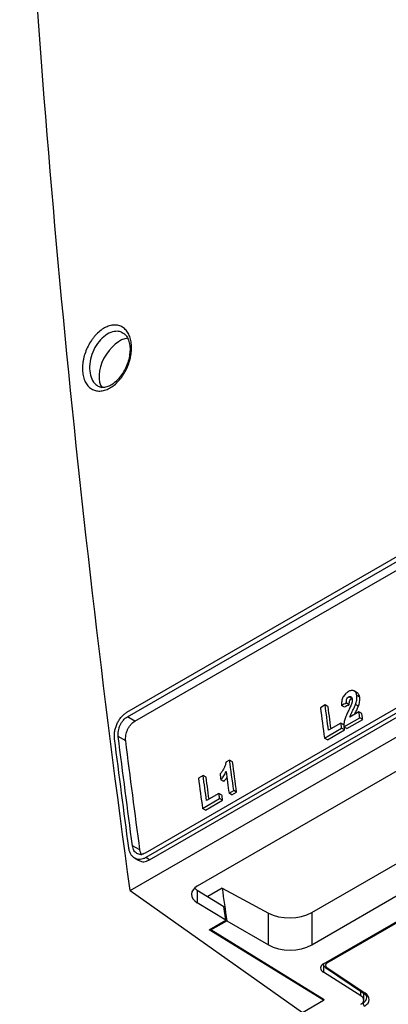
# Model space of a CAD drawing. Header units: millimetres. Extents: x 82 to 1002, y -172 to 1064.
# Tile 26 of 159: x 793 to 829, y -118 to -22. Entities that reach past the tile are written whole.
import ezdxf

# ---------------------------------------------------------------- set-up
doc = ezdxf.new("R2010")
doc.units = ezdxf.units.MM

msp = doc.modelspace()

# ---------------------------------------------------------------- linework, layer by layer
at = {"color": 7, "linetype": 'Continuous', "lineweight": 25}
for p, q in [((803.856, -89.343), (912.609, -26.562)), ((803.911, -89.783), (912.664, -27.002)), ((804.629, -90.211), (913.381, -27.43)), ((914.39, -40.245), (805.637, -103.026)), ((914.45, -40.688), (805.697, -103.469)), ((806.057, -103.684), (914.809, -40.902)), ((804.175, -106.673), (917.171, -41.442)), ((810.722, -106.214), (916.281, -45.275)), ((821.802, -108.799), (925.345, -49.025)), ((925.907, -51.864), (821.802, -111.963)), ((822.953, -113.791), (928.999, -52.571)), ((929.331, -52.503), (823.287, -113.721)), ((801.014, -57.633), (801.404, -57.794)), ((825.69, -88.008), (825.403, -87.843)), ((826.212, -87.444), (825.926, -87.278)), ((826.465, -87.895), (826.178, -87.73)), ((823.106, -88.64), (822.652, -88.902)), ((823.392, -88.805), (823.106, -88.64)), ((824.993, -88.839), (824.707, -88.674)), ((825.455, -88.632), (825.168, -88.467)), ((826.334, -88.768), (826.048, -88.603)), ((804.629, -90.211), (803.911, -89.783)), ((824.921, -90.771), (826.465, -89.88)), ((826.389, -89.312), (825.512, -89.818)), ((826.676, -89.477), (826.389, -89.312)), ((826.752, -90.045), (826.465, -89.88)), ((823.045, -91.854), (824.709, -90.893)), ((824.643, -90.401), (823.433, -91.1)), ((824.93, -90.566), (824.643, -90.401)), ((824.996, -91.059), (824.709, -90.893)), ((825.208, -90.936), (824.921, -90.771)), ((825.208, -90.936), (826.752, -90.045)), ((803.745, -92.122), (803.017, -91.716)), ((823.331, -92.02), (824.996, -91.059)), ((823.331, -92.02), (823.045, -91.854)), ((813.835, -93.992), (813.47, -94.202)), ((814.121, -94.157), (813.835, -93.992)), ((811.262, -95.477), (810.808, -95.739)), ((811.548, -95.642), (811.262, -95.477)), ((813.268, -96.076), (812.981, -95.91)), ((812.799, -97.238), (811.589, -97.937)), ((813.086, -97.404), (812.799, -97.238)), ((813.773, -97.207), (814.227, -96.944)), ((814.06, -97.372), (813.773, -97.207)), ((814.06, -97.372), (814.514, -97.11)), ((814.514, -97.11), (814.227, -96.944)), ((811.201, -98.692), (812.865, -97.731)), ((811.487, -98.857), (813.152, -97.896)), ((813.152, -97.896), (812.865, -97.731)), ((811.487, -98.857), (811.201, -98.692)), ((805.127, -102.717), (804.398, -102.311)), ((804.608, -103.517), (804.968, -103.734)), ((806.057, -103.684), (805.697, -103.469)), ((804.175, -106.673), (820.904, -118.513)), ((810.696, -106.633), (810.697, -107.859)), ((810.696, -106.633), (813.275, -108.225)), ((813.112, -106.45), (811.71, -107.259)), ((813.112, -106.45), (817.597, -108.862)), ((813.45, -109.558), (810.697, -107.859)), ((813.45, -109.558), (813.275, -108.225)), ((817.597, -111.942), (817.597, -108.862)), ((821.802, -108.799), (821.802, -111.963)), ((811.852, -110.48), (813.45, -109.558)), ((812.02, -110.488), (813.55, -109.605)), ((813.45, -109.558), (813.45, -109.558)), ((813.55, -109.605), (817.597, -111.942)), ((822.95, -117.332), (811.852, -110.48)), ((823.013, -117.286), (812.02, -110.488)), ((826.585, -116.907), (822.934, -114.61)), ((823.148, -114.154), (826.846, -116.634)), ((823.277, -114.145), (826.976, -116.625)), ((826.849, -116.635), (826.846, -116.634)), ((826.86, -117.314), (826.86, -116.645)), ((820.904, -118.513), (822.95, -117.332)), ((822.944, -117.243), (822.944, -117.326)), ((823.013, -117.286), (822.944, -117.326)), ((822.944, -117.326), (822.95, -117.33)), ((822.95, -117.332), (822.95, -117.33))]:
    msp.add_line(p, q, dxfattribs=at)
at = {"color": 8, "linetype": 'Continuous', "lineweight": 25}
for p, q in [((822.934, -113.882), (822.934, -114.61)), ((826.585, -116.907), (826.585, -116.459)), ((826.685, -117.644), (826.78, -117.589)), ((826.781, -117.542), (826.78, -117.589))]:
    msp.add_line(p, q, dxfattribs=at)
at = {"color": 7, "linetype": 'Continuous', "lineweight": 25, "flags": 128}
for points in [[(822.652, -88.902), (822.701, -89.271), (822.749, -89.64), (822.798, -90.009), (822.847, -90.378), (822.897, -90.747), (822.946, -91.116), (822.995, -91.485), (823.045, -91.854)], [(823.433, -91.1), (823.392, -90.792), (823.351, -90.485), (823.31, -90.177), (823.269, -89.87), (823.228, -89.562), (823.187, -89.255), (823.146, -88.947), (823.106, -88.64)], [(823.678, -90.958), (823.678, -90.958), (823.637, -90.65), (823.596, -90.342), (823.555, -90.035), (823.515, -89.727), (823.474, -89.42), (823.433, -89.112), (823.392, -88.805)], [(826.465, -89.88), (826.455, -89.809), (826.446, -89.738), (826.436, -89.667), (826.427, -89.596), (826.417, -89.525), (826.408, -89.454), (826.398, -89.383), (826.389, -89.312)], [(826.752, -90.045), (826.742, -89.974), (826.733, -89.903), (826.723, -89.832), (826.714, -89.761), (826.704, -89.69), (826.695, -89.619), (826.685, -89.548), (826.676, -89.477)], [(824.709, -90.893), (824.701, -90.832), (824.693, -90.77), (824.685, -90.709), (824.676, -90.647), (824.668, -90.586), (824.66, -90.524), (824.652, -90.463), (824.643, -90.401)], [(824.996, -91.059), (824.988, -90.997), (824.98, -90.936), (824.971, -90.874), (824.963, -90.812), (824.961, -90.794)], [(814.227, -96.944), (814.178, -96.575), (814.129, -96.206), (814.079, -95.837), (814.03, -95.468), (813.981, -95.099), (813.932, -94.73), (813.883, -94.361), (813.835, -93.992)], [(814.514, -97.11), (814.465, -96.741), (814.415, -96.371), (814.366, -96.002), (814.317, -95.633), (814.268, -95.264), (814.219, -94.895), (814.17, -94.526), (814.121, -94.157)], [(811.589, -97.937), (811.548, -97.63), (811.507, -97.322), (811.466, -97.015), (811.425, -96.707), (811.384, -96.399), (811.343, -96.092), (811.302, -95.784), (811.262, -95.477)], [(811.834, -97.796), (811.834, -97.795), (811.793, -97.487), (811.752, -97.18), (811.711, -96.872), (811.671, -96.565), (811.63, -96.257), (811.589, -95.95), (811.548, -95.642)], [(812.906, -95.343), (812.915, -95.414), (812.924, -95.485), (812.934, -95.555), (812.943, -95.626), (812.953, -95.697), (812.962, -95.768), (812.971, -95.839), (812.981, -95.91)], [(813.493, -95.104), (813.528, -95.367), (813.563, -95.63), (813.598, -95.892), (813.633, -96.155), (813.668, -96.418), (813.703, -96.681), (813.738, -96.944), (813.773, -97.207)], [(810.808, -95.739), (810.857, -96.108), (810.905, -96.477), (810.954, -96.846), (811.003, -97.215), (811.053, -97.584), (811.102, -97.953), (811.151, -98.323), (811.201, -98.692)], [(812.865, -97.731), (812.857, -97.669), (812.849, -97.608), (812.841, -97.546), (812.832, -97.485), (812.824, -97.423), (812.816, -97.361), (812.808, -97.3), (812.799, -97.238)], [(813.152, -97.896), (813.144, -97.835), (813.136, -97.773), (813.127, -97.711), (813.119, -97.65), (813.111, -97.588), (813.103, -97.527), (813.094, -97.465), (813.086, -97.404)]]:
    msp.add_lwpolyline(points, dxfattribs=at)
at = {"color": 8, "linetype": 'Continuous', "lineweight": 25}
for centre, radius, start, end in [((823.476, -113.436), 0.342, 217.63298, 236.45571), ((823.205, -114.048), 0.121, 241.41021, 306.64093), ((826.904, -116.526), 0.122, 243.22216, 306.43187)]:
    msp.add_arc(centre, radius, start, end, dxfattribs=at)
at = {"color": 7, "linetype": 'Continuous', "lineweight": 25}
msp.add_arc((827.165, -117.577), 0.385, 181.78254, 235.61836, dxfattribs=at)
for centre, major_axis, ratio, start_param, end_param in [((803.144, -55.582), (1.413, 2.447), 0.577382, 0.35723, 2.928808), ((250.829, -1226.079), (8700.838, 3986.01), 0.083526, 1.466541, 1.466594), ((250.829, -1226.079), (8697.937, 3984.681), 0.083526, 1.466486, 1.466539), ((812.136, -107.057), (2, -0.029), 0.586826, 2.36482, 3.918163), ((812.135, -105.832), (2, -0.029), 0.586826, 3.699808, 3.918163), ((1657.264, -414.98), (-610.783, 1021.403), 0.587369, 0.944017, 0.947056), ((819.681, -107.617), (3, 0.045), 0.567125, 3.936018, 5.489361), ((1626.785, -432.575), (-579.619, 1039.401), 0.567218, 0.964427, 0.96452), ((819.681, -110.695), (3, -0.046), 0.587275, 3.953479, 5.506822), ((823.66, -114.213), (1, -0.015), 0.587275, 2.36523, 3.909846), ((823.64, -113.946), (0.5, -0.023), 0.606703, 2.384148, 3.928764), ((825.888, -117.219), (1.499, -0.07), 0.606703, 5.52574, 7.070357), ((825.86, -117.304), (1, -0.015), 0.587275, 5.506822, 7.051439)]:
    msp.add_ellipse(centre, major_axis=major_axis, ratio=ratio, start_param=start_param, end_param=end_param, dxfattribs=at)
at = {"color": 8, "linetype": 'Continuous', "lineweight": 25}
msp.add_ellipse((825.897, -117.021), major_axis=(1.249, -0.065), ratio=0.609547, start_param=5.528823, end_param=6.328205, dxfattribs=at)
at = {"color": 7, "linetype": 'Continuous', "lineweight": 25}
for points in [[(804.175, -106.673), (798.881, -67.97), (795.306, -30.013), (793.453, 7.161)], [(804.398, -102.311), (803.923, -98.774), (803.463, -95.242), (803.017, -91.716)], [(804.044, -102.515), (803.569, -98.978), (803.109, -95.446), (802.663, -91.921)], [(805.127, -102.717), (804.652, -99.18), (804.191, -95.648), (803.745, -92.122)], [(805.323, -103.249), (805.223, -103.109), (805.155, -102.926), (805.127, -102.717)]]:
    msp.add_open_spline(points, degree=3, dxfattribs=at)
for points, knots in [([(800.412, -57.913), (800.291, -57.836), (800.179, -57.739), (799.982, -57.513), (799.896, -57.384), (799.787, -57.167), (799.753, -57.09), (799.694, -56.93), (799.668, -56.848), (799.601, -56.592), (799.57, -56.41), (799.54, -56.024), (799.54, -55.826), (799.563, -55.522), (799.575, -55.419), (799.605, -55.211), (799.624, -55.105), (799.692, -54.791), (799.752, -54.583), (799.898, -54.171), (799.987, -53.966), (800.184, -53.576), (800.294, -53.389), (800.476, -53.122), (800.54, -53.035), (800.67, -52.869), (800.737, -52.79), (800.943, -52.562), (801.088, -52.424), (801.39, -52.181), (801.543, -52.078), (801.776, -51.951), (801.854, -51.913), (802.012, -51.847), (802.091, -51.818), (802.324, -51.75), (802.477, -51.725), (802.701, -51.718), (802.775, -51.721), (802.92, -51.737), (802.991, -51.75), (803.198, -51.805), (803.329, -51.863), (803.568, -52.015), (803.677, -52.109), (803.875, -52.336), (803.961, -52.466), (804.07, -52.682), (804.103, -52.758), (804.162, -52.916), (804.189, -53), (804.256, -53.258), (804.286, -53.439), (804.316, -53.821), (804.316, -54.023), (804.286, -54.43), (804.256, -54.637), (804.189, -54.951), (804.162, -55.057), (804.103, -55.267), (804.07, -55.37), (803.961, -55.679), (803.875, -55.881), (803.676, -56.276), (803.566, -56.463), (803.386, -56.729), (803.324, -56.814), (803.194, -56.981), (803.126, -57.062), (802.919, -57.291), (802.775, -57.428), (802.476, -57.67), (802.32, -57.775), (802.009, -57.945), (801.853, -58.01), (801.618, -58.079), (801.54, -58.097), (801.386, -58.122), (801.235, -58.137), (801.088, -58.132), (800.944, -58.116), (800.872, -58.102), (800.664, -58.047), (800.534, -57.99), (800.412, -57.913)], [0, 0, 0, 0, 0.03125, 0.03125, 0.0625, 0.0625, 0.078125, 0.078125, 0.09375, 0.09375, 0.125, 0.125, 0.15625, 0.15625, 0.171875, 0.171875, 0.1875, 0.1875, 0.21875, 0.21875, 0.25, 0.25, 0.28125, 0.28125, 0.296875, 0.296875, 0.3125, 0.3125, 0.34375, 0.34375, 0.375, 0.375, 0.390625, 0.390625, 0.40625, 0.40625, 0.4375, 0.4375, 0.453125, 0.453125, 0.46875, 0.46875, 0.5, 0.5, 0.53125, 0.53125, 0.5625, 0.5625, 0.578125, 0.578125, 0.59375, 0.59375, 0.625, 0.625, 0.65625, 0.65625, 0.6875, 0.6875, 0.703125, 0.703125, 0.71875, 0.71875, 0.75, 0.75, 0.78125, 0.78125, 0.796875, 0.796875, 0.8125, 0.8125, 0.84375, 0.84375, 0.875, 0.875, 0.90625, 0.90625, 0.921875, 0.921875, 0.9375, 0.953125, 0.953125, 0.96875, 0.96875, 1, 1, 1, 1]), ([(803.506, -52.518), (803.579, -52.562), (803.741, -52.66), (803.947, -52.969), (804.11, -53.411), (804.179, -53.965), (804.145, -54.577), (804.008, -55.217), (803.772, -55.85), (803.45, -56.44), (803.063, -56.95), (802.637, -57.354), (802.201, -57.632), (801.787, -57.777), (801.501, -57.794), (801.358, -57.769), (801.322, -57.762)], [0, 0, 0, 0, 0.061064, 0.135204, 0.214192, 0.291168, 0.367968, 0.444406, 0.521376, 0.598361, 0.674462, 0.749827, 0.824715, 0.898853, 0.97432, 1, 1, 1, 1]), ([(825.348, -87.345), (825.323, -87.36), (825.299, -87.375), (825.251, -87.407), (825.227, -87.424), (825.157, -87.479), (825.111, -87.519), (825.024, -87.611), (824.981, -87.662), (824.905, -87.771), (824.869, -87.83), (824.809, -87.954), (824.784, -88.019), (824.745, -88.151), (824.732, -88.218), (824.713, -88.351), (824.707, -88.416), (824.703, -88.546), (824.705, -88.61), (824.707, -88.674)], [0, 0, 0, 0, 0.0625, 0.0625, 0.125, 0.125, 0.25, 0.25, 0.375, 0.375, 0.5, 0.5, 0.625, 0.625, 0.75, 0.75, 0.875, 0.875, 1, 1, 1, 1]), ([(825.168, -88.467), (825.164, -88.411), (825.162, -88.354), (825.167, -88.236), (825.175, -88.175), (825.212, -88.055), (825.241, -87.998), (825.296, -87.927), (825.316, -87.907), (825.359, -87.871), (825.381, -87.857), (825.403, -87.843)], [0, 0, 0, 0, 0.25, 0.25, 0.5, 0.5, 0.75, 0.75, 0.875, 0.875, 1, 1, 1, 1]), ([(826.178, -87.73), (826.174, -87.702), (826.17, -87.674), (826.158, -87.62), (826.151, -87.595), (826.127, -87.52), (826.107, -87.472), (826.056, -87.391), (826.027, -87.356), (825.96, -87.298), (825.923, -87.274), (825.845, -87.24), (825.803, -87.229), (825.715, -87.222), (825.67, -87.225), (825.579, -87.243), (825.532, -87.258), (825.439, -87.296), (825.393, -87.32), (825.348, -87.345)], [0, 0, 0, 0, 0.0625, 0.0625, 0.125, 0.125, 0.25, 0.25, 0.375, 0.375, 0.5, 0.5, 0.625, 0.625, 0.75, 0.75, 0.875, 0.875, 1, 1, 1, 1]), ([(825.403, -87.843), (825.443, -87.822), (825.483, -87.803), (825.562, -87.797), (825.6, -87.808), (825.66, -87.854), (825.684, -87.889), (825.718, -87.972), (825.726, -88.02), (825.734, -88.068)], [0, 0, 0, 0, 0.25, 0.25, 0.5, 0.5, 0.75, 0.75, 1, 1, 1, 1]), ([(825.455, -88.632), (825.45, -88.576), (825.448, -88.519), (825.454, -88.402), (825.462, -88.34), (825.498, -88.22), (825.528, -88.163), (825.583, -88.093), (825.603, -88.072), (825.646, -88.036), (825.668, -88.022), (825.69, -88.008)], [0, 0, 0, 0, 0.25, 0.25, 0.5, 0.5, 0.75, 0.75, 0.875, 0.875, 1, 1, 1, 1]), ([(826.048, -88.603), (826.073, -88.53), (826.098, -88.456), (826.139, -88.308), (826.156, -88.233), (826.181, -88.084), (826.188, -88.011), (826.19, -87.904), (826.19, -87.869), (826.186, -87.799), (826.182, -87.764), (826.178, -87.73)], [0, 0, 0, 0, 0.25, 0.25, 0.5, 0.5, 0.75, 0.75, 0.875, 0.875, 1, 1, 1, 1]), ([(826.465, -87.895), (826.445, -87.806), (826.406, -87.627), (826.299, -87.482), (826.22, -87.454), (826.209, -87.45)], [0, 0, 0, 0, 0.459451, 0.92349, 1, 1, 1, 1]), ([(826.334, -88.768), (826.36, -88.695), (826.385, -88.622), (826.425, -88.473), (826.443, -88.399), (826.468, -88.25), (826.475, -88.176), (826.477, -88.069), (826.477, -88.034), (826.473, -87.964), (826.469, -87.93), (826.465, -87.895)], [0, 0, 0, 0, 0.25, 0.25, 0.5, 0.5, 0.75, 0.75, 0.875, 0.875, 1, 1, 1, 1]), ([(825.69, -88.462), (825.651, -88.58), (825.6, -88.694), (825.498, -88.922), (825.445, -89.034), (825.392, -89.147)], [0, 0, 0, 0, 0.5, 0.5, 1, 1, 1, 1]), ([(825.512, -89.818), (825.526, -89.764), (825.542, -89.711), (825.572, -89.633), (825.582, -89.608), (825.604, -89.557), (825.615, -89.532), (825.674, -89.406), (825.722, -89.307), (825.82, -89.108), (825.87, -89.009), (825.964, -88.808), (826.009, -88.707), (826.048, -88.603)], [0, 0, 0, 0, 0.125, 0.125, 0.1875, 0.1875, 0.25, 0.25, 0.5, 0.5, 0.75, 0.75, 1, 1, 1, 1]), ([(825.734, -88.068), (825.737, -88.1), (825.74, -88.131), (825.74, -88.195), (825.738, -88.228), (825.729, -88.294), (825.723, -88.328), (825.708, -88.395), (825.699, -88.428), (825.69, -88.462)], [0, 0, 0, 0, 0.25, 0.25, 0.5, 0.5, 0.75, 0.75, 1, 1, 1, 1]), ([(825.975, -89.551), (825.982, -89.533), (826.039, -89.39), (826.182, -89.142), (826.283, -88.893), (826.334, -88.768)], [0, 0, 0, 0, 0.066842, 0.532805, 1, 1, 1, 1]), ([(802.663, -91.921), (802.649, -91.805), (802.643, -91.686), (802.651, -91.442), (802.663, -91.315), (802.707, -91.062), (802.737, -90.936), (802.815, -90.686), (802.863, -90.561), (802.972, -90.323), (803.034, -90.209), (803.172, -89.991), (803.248, -89.888), (803.407, -89.701), (803.492, -89.615), (803.67, -89.463), (803.762, -89.398), (803.856, -89.343)], [0, 0, 0, 0, 0.125, 0.125, 0.25, 0.25, 0.375, 0.375, 0.5, 0.5, 0.625, 0.625, 0.75, 0.75, 0.875, 0.875, 1, 1, 1, 1]), ([(803.017, -91.716), (803.006, -91.63), (803.002, -91.541), (803.007, -91.357), (803.017, -91.262), (803.049, -91.072), (803.072, -90.978), (803.13, -90.791), (803.166, -90.697), (803.249, -90.518), (803.295, -90.433), (803.399, -90.269), (803.455, -90.192), (803.635, -89.981), (803.77, -89.865), (803.911, -89.783)], [0, 0, 0, 0, 0.125, 0.125, 0.25, 0.25, 0.375, 0.375, 0.5, 0.5, 0.625, 0.625, 0.75, 0.75, 1, 1, 1, 1]), ([(825.392, -89.147), (825.33, -89.278), (825.269, -89.409), (825.183, -89.608), (825.155, -89.675), (825.101, -89.809), (825.075, -89.877), (825.028, -90.014), (825.006, -90.083), (824.971, -90.222), (824.956, -90.292), (824.934, -90.432), (824.926, -90.501), (824.918, -90.637), (824.92, -90.704), (824.921, -90.771)], [0, 0, 0, 0, 0.25, 0.25, 0.375, 0.375, 0.5, 0.5, 0.625, 0.625, 0.75, 0.75, 0.875, 0.875, 1, 1, 1, 1]), ([(803.745, -92.122), (803.734, -92.036), (803.73, -91.948), (803.736, -91.767), (803.745, -91.673), (803.777, -91.485), (803.8, -91.392), (803.857, -91.207), (803.893, -91.114), (803.974, -90.938), (804.02, -90.853), (804.122, -90.691), (804.178, -90.615), (804.355, -90.407), (804.489, -90.292), (804.629, -90.211)], [0, 0, 0, 0, 0.125, 0.125, 0.25, 0.25, 0.375, 0.375, 0.5, 0.5, 0.625, 0.625, 0.75, 0.75, 1, 1, 1, 1]), ([(813.47, -94.202), (813.463, -94.255), (813.454, -94.308), (813.429, -94.413), (813.414, -94.466), (813.379, -94.57), (813.358, -94.622), (813.313, -94.722), (813.289, -94.771), (813.213, -94.914), (813.158, -95.007), (813.068, -95.14), (813.038, -95.184), (812.974, -95.266), (812.94, -95.305), (812.906, -95.343)], [0, 0, 0, 0, 0.125, 0.125, 0.25, 0.25, 0.375, 0.375, 0.5, 0.5, 0.75, 0.75, 0.875, 0.875, 1, 1, 1, 1]), ([(812.981, -95.91), (813.006, -95.882), (813.032, -95.853), (813.081, -95.793), (813.105, -95.763), (813.176, -95.668), (813.221, -95.603), (813.308, -95.468), (813.348, -95.398), (813.425, -95.253), (813.459, -95.179), (813.493, -95.104)], [0, 0, 0, 0, 0.125, 0.125, 0.25, 0.25, 0.5, 0.5, 0.75, 0.75, 1, 1, 1, 1]), ([(813.268, -96.076), (813.317, -96.017), (813.417, -95.9), (813.516, -95.761), (813.563, -95.681), (813.569, -95.671)], [0, 0, 0, 0, 0.465914, 0.932111, 1, 1, 1, 1]), ([(805.637, -103.026), (805.567, -103.067), (805.496, -103.098), (805.355, -103.143), (805.284, -103.156), (805.146, -103.163), (805.079, -103.157), (804.951, -103.127), (804.889, -103.102), (804.718, -103.002), (804.619, -102.899), (804.509, -102.706), (804.478, -102.635), (804.428, -102.48), (804.409, -102.398), (804.398, -102.311)], [0, 0, 0, 0, 0.125, 0.125, 0.25, 0.25, 0.375, 0.375, 0.5, 0.5, 0.75, 0.75, 0.875, 0.875, 1, 1, 1, 1]), ([(805.697, -103.469), (805.603, -103.523), (805.509, -103.565), (805.321, -103.624), (805.226, -103.642), (805.042, -103.652), (804.953, -103.644), (804.782, -103.603), (804.699, -103.57), (804.547, -103.481), (804.477, -103.425), (804.348, -103.291), (804.291, -103.214), (804.192, -103.042), (804.151, -102.947), (804.084, -102.74), (804.06, -102.631), (804.044, -102.515)], [0, 0, 0, 0, 0.125, 0.125, 0.25, 0.25, 0.375, 0.375, 0.5, 0.5, 0.625, 0.625, 0.75, 0.75, 0.875, 0.875, 1, 1, 1, 1]), ([(804.974, -103.712), (805.073, -103.768), (805.305, -103.899), (805.696, -103.86), (805.957, -103.732), (806.057, -103.684)], [0, 0, 0, 0, 0.316926, 0.738387, 1, 1, 1, 1]), ([(822.909, -113.791), (822.919, -113.842), (822.942, -113.954), (823.039, -114.073), (823.119, -114.132), (823.148, -114.154)], [0, 0, 0, 0, 0.351125, 0.765475, 1, 1, 1, 1]), ([(826.846, -116.634), (826.89, -116.666), (827.019, -116.762), (827.131, -116.919), (827.135, -117.015), (827.136, -117.056)], [0, 0, 0, 0, 0.228686, 0.671395, 1, 1, 1, 1])]:
    msp.add_open_spline(points, degree=3, knots=knots, dxfattribs=at)
at = {"color": 8, "linetype": 'Continuous', "lineweight": 25}
msp.add_open_spline([(803.494, -52.533), (803.441, -52.489), (803.286, -52.36), (802.872, -52.303), (802.285, -52.387), (801.598, -52.807), (800.986, -53.478), (800.518, -54.335), (800.25, -55.277), (800.214, -56.196), (800.413, -56.981), (800.727, -57.431), (800.957, -57.593), (801.014, -57.633)], degree=3, knots=[0, 0, 0, 0, 0.034999, 0.100722, 0.207384, 0.314301, 0.421901, 0.530331, 0.639378, 0.74854, 0.85725, 0.965129, 1, 1, 1, 1], dxfattribs=at)

doc.saveas('drawing.dxf')
